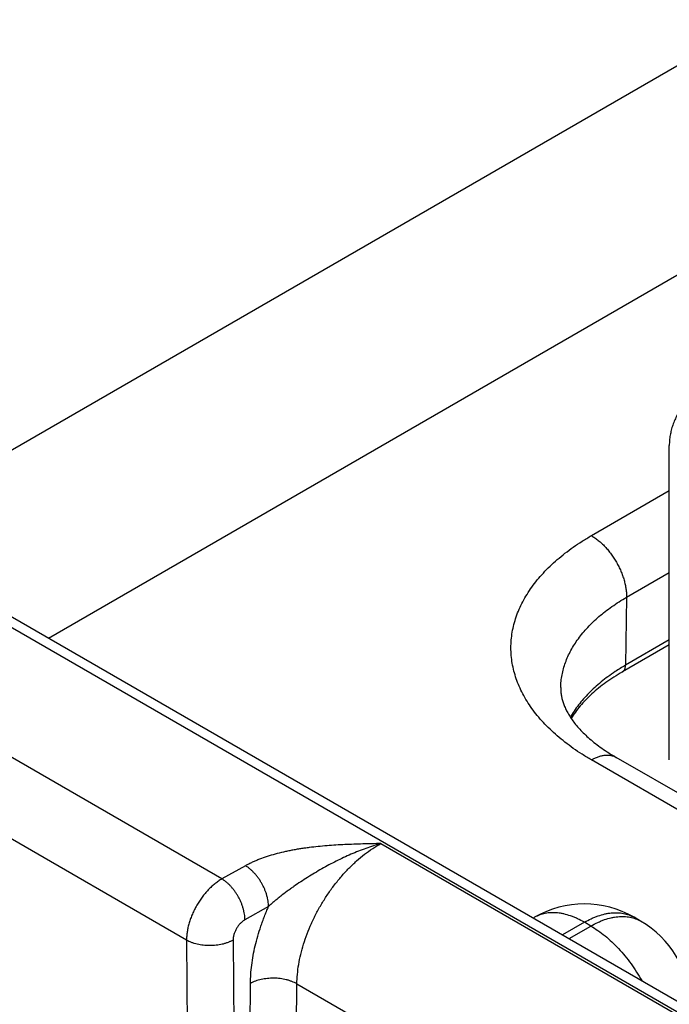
# Model space of a CAD drawing. Header units: inches. Extents: x 0 to 34, y 0 to 22.
# Tile 40 of 69: x 24.618 to 25.01, y 16.258 to 16.852. Entities that reach past the tile are written whole.
import ezdxf

# ---------------------------------------------------------------- set-up
doc = ezdxf.new("R2010")
doc.units = ezdxf.units.IN
doc.header["$LTSCALE"] = 1.87
doc.header["$MEASUREMENT"] = 0
doc.layers.get('0').update_dxf_attribs({"linetype": 'CONTINUOUS'})

msp = doc.modelspace()

# ---------------------------------------------------------------- linework, layer by layer
at = {"color": 7, "linetype": 'CONTINUOUS'}
for p, q in [((23.41624, 17.17688), (26.01147, 15.67842)), ((23.42575, 17.17782), (26.02098, 15.67936)), ((24.52634, 16.54235), (25.56683, 17.14312)), ((24.63567, 16.47922), (25.62197, 17.0487)), ((25.00993, 16.40577), (25.00993, 16.59519)), ((24.96293, 16.54093), (25.00993, 16.56806)), ((24.98414, 16.50376), (25.00993, 16.51865)), ((24.98414, 16.50376), (24.98352, 16.46278)), ((25.00993, 16.47512), (24.98165, 16.45879)), ((25.00993, 16.47804), (24.98352, 16.46278)), ((24.74017, 16.33402), (24.56384, 16.43583)), ((25.08385, 16.33595), (24.96293, 16.40576)), ((25.09885, 16.33744), (24.97793, 16.40725)), ((24.71884, 16.29714), (24.54275, 16.39881)), ((24.83602, 16.35535), (25.2584, 16.11148)), ((24.75439, 16.34195), (24.74017, 16.33402)), ((24.76828, 16.31731), (24.75407, 16.30938)), ((24.92871, 16.31087), (24.92798, 16.31045)), ((24.95871, 16.3079), (24.94555, 16.3003)), ((24.96264, 16.30562), (24.95871, 16.3079)), ((24.99265, 16.3086), (24.98871, 16.31087)), ((24.94949, 16.29803), (24.96264, 16.30562)), ((24.71884, 16.29714), (24.72245, 15.8294)), ((24.74688, 16.29714), (24.75049, 15.82941)), ((24.75401, 15.83144), (24.75737, 16.27105)), ((24.78204, 15.83115), (24.78541, 16.27076)), ((24.78541, 16.27076), (25.19523, 16.03413))]:
    msp.add_line(p, q, dxfattribs=at)
for centre, radius, start, end in [((25.04514, 16.356), 0.12329, 119.98732, 123.37614), ((24.95871, 16.25891), 0.06, 59.99835, 120.0016), ((24.96264, 16.25663), 0.06, 1.73192, 59.9984)]:
    msp.add_arc(centre, radius, start, end, dxfattribs=at)
for points, knots in [([(25.04215, 16.64011), (25.04089, 16.63938), (25.03844, 16.63789), (25.03491, 16.63554), (25.03159, 16.63308), (25.02848, 16.63053), (25.02558, 16.6279), (25.02292, 16.62519), (25.02049, 16.6224), (25.01829, 16.61955), (25.01634, 16.61664), (25.01465, 16.61367), (25.0132, 16.61066), (25.01201, 16.60762), (25.01108, 16.60454), (25.01042, 16.60144), (25.01002, 16.59832), (25.00993, 16.59623), (25.00993, 16.59519)], [0, 0, 0, 0, 0.075234, 0.14856, 0.219957, 0.28942, 0.356963, 0.422622, 0.486452, 0.548535, 0.608975, 0.667902, 0.725471, 0.781862, 0.83728, 0.891946, 0.946102, 1, 1, 1, 1]), ([(24.96293, 16.40576), (24.96104, 16.40686), (24.95735, 16.40909), (24.95204, 16.41264), (24.94704, 16.41634), (24.94235, 16.42017), (24.938, 16.42413), (24.93399, 16.42822), (24.93033, 16.43241), (24.92703, 16.4367), (24.9241, 16.44108), (24.92154, 16.44554), (24.91936, 16.45007), (24.91758, 16.45465), (24.91618, 16.45928), (24.91518, 16.46395), (24.91458, 16.46864), (24.91438, 16.47335), (24.91458, 16.47805), (24.91518, 16.48274), (24.91618, 16.48741), (24.91758, 16.49204), (24.91936, 16.49662), (24.92154, 16.50115), (24.9241, 16.50561), (24.92703, 16.50999), (24.93033, 16.51428), (24.93399, 16.51847), (24.938, 16.52256), (24.94235, 16.52652), (24.94704, 16.53035), (24.95204, 16.53405), (24.95735, 16.5376), (24.96104, 16.53983), (24.96293, 16.54093)], [0, 0, 0, 0, 0.037617, 0.07428, 0.109978, 0.14471, 0.178482, 0.211311, 0.243226, 0.274268, 0.304487, 0.333951, 0.362735, 0.390931, 0.41864, 0.445973, 0.473051, 0.5, 0.526949, 0.554027, 0.58136, 0.609069, 0.637265, 0.666049, 0.695513, 0.725732, 0.756774, 0.788689, 0.821518, 0.85529, 0.890022, 0.92572, 0.962383, 1, 1, 1, 1]), ([(24.96293, 16.54093), (24.96365, 16.54051), (24.96508, 16.5396), (24.96716, 16.53803), (24.9692, 16.53626), (24.97117, 16.53429), (24.97307, 16.53214), (24.97486, 16.52984), (24.97654, 16.52742), (24.97809, 16.52488), (24.97948, 16.52226), (24.98072, 16.51958), (24.98178, 16.51688), (24.98266, 16.51416), (24.98334, 16.51148), (24.98382, 16.50883), (24.9841, 16.50627), (24.98415, 16.50458), (24.98414, 16.50376)], [0, 0, 0, 0, 0.055934, 0.1144, 0.175151, 0.237883, 0.302243, 0.367845, 0.434277, 0.501107, 0.567898, 0.634214, 0.699626, 0.763726, 0.826132, 0.886499, 0.944534, 1, 1, 1, 1]), ([(24.94445, 16.44939), (24.94448, 16.45065), (24.94464, 16.45318), (24.9452, 16.45696), (24.94607, 16.46071), (24.94726, 16.46444), (24.94876, 16.46813), (24.95056, 16.47177), (24.95267, 16.47535), (24.95507, 16.47887), (24.95776, 16.48232), (24.96074, 16.48569), (24.964, 16.48897), (24.96752, 16.49216), (24.97131, 16.49524), (24.97536, 16.49822), (24.97964, 16.50108), (24.98262, 16.50288), (24.98414, 16.50376)], [0, 0, 0, 0, 0.053818, 0.107949, 0.162634, 0.218103, 0.274568, 0.332222, 0.391235, 0.451754, 0.5139, 0.577773, 0.643448, 0.710977, 0.780392, 0.851708, 0.924918, 1, 1, 1, 1]), ([(24.98165, 16.45879), (24.98179, 16.45887), (24.98207, 16.45906), (24.98244, 16.45942), (24.98276, 16.45985), (24.98303, 16.46033), (24.98324, 16.46088), (24.98339, 16.46147), (24.98349, 16.46211), (24.98351, 16.46256), (24.98352, 16.46278)], [0, 0, 0, 0, 0.108527, 0.219013, 0.333245, 0.452714, 0.578548, 0.711496, 0.851951, 1, 1, 1, 1]), ([(24.97731, 16.45896), (24.97582, 16.45797), (24.97292, 16.45596), (24.96878, 16.45277), (24.96493, 16.44947), (24.96136, 16.44606), (24.95811, 16.44255), (24.95516, 16.43895), (24.95253, 16.43527), (24.95097, 16.43273), (24.95025, 16.43145)], [0, 0, 0, 0, 0.137805, 0.271832, 0.402087, 0.528617, 0.651511, 0.770906, 0.88699, 1, 1, 1, 1]), ([(24.98165, 16.45879), (24.97992, 16.45779), (24.97656, 16.45574), (24.97178, 16.45249), (24.96733, 16.44911), (24.96325, 16.44561), (24.95954, 16.44203), (24.9562, 16.43836), (24.95326, 16.43463), (24.95152, 16.43206), (24.95072, 16.43077)], [0, 0, 0, 0, 0.142193, 0.279584, 0.41205, 0.539514, 0.661957, 0.779423, 0.892034, 1, 1, 1, 1]), ([(24.94445, 16.44939), (24.94444, 16.44866), (24.94446, 16.44756), (24.94459, 16.44609), (24.94479, 16.44459), (24.94517, 16.44266), (24.94573, 16.44073), (24.94629, 16.43914), (24.94696, 16.43745), (24.94798, 16.43529), (24.94947, 16.43263), (24.95129, 16.42989), (24.95343, 16.42708), (24.95592, 16.42422), (24.95875, 16.42133), (24.96193, 16.41843), (24.96545, 16.41554), (24.9693, 16.41269), (24.97348, 16.4099), (24.97642, 16.40813), (24.97793, 16.40725)], [0, 0, 0, 0, 0.038951, 0.058652, 0.078609, 0.119768, 0.163251, 0.186083, 0.209742, 0.259785, 0.31382, 0.372152, 0.434971, 0.502371, 0.574364, 0.6509, 0.73188, 0.817168, 0.906602, 1, 1, 1, 1]), ([(24.96293, 16.40576), (24.96361, 16.40615), (24.96496, 16.40686), (24.96702, 16.40771), (24.96904, 16.4083), (24.97101, 16.40863), (24.97261, 16.40868), (24.97383, 16.40859), (24.97471, 16.40845), (24.97557, 16.40825), (24.97639, 16.40799), (24.97718, 16.40766), (24.97769, 16.40739), (24.97793, 16.40725)], [0, 0, 0, 0, 0.148569, 0.289427, 0.422615, 0.548501, 0.667827, 0.72541, 0.781814, 0.837244, 0.891923, 0.946091, 1, 1, 1, 1]), ([(24.83602, 16.35535), (24.83421, 16.35531), (24.83059, 16.35523), (24.82517, 16.35509), (24.81975, 16.35492), (24.81433, 16.3547), (24.80893, 16.35441), (24.80354, 16.35403), (24.79817, 16.35355), (24.79373, 16.35304), (24.7902, 16.35257), (24.78757, 16.35218), (24.78496, 16.35176), (24.78237, 16.35129), (24.7798, 16.35078), (24.77643, 16.35004), (24.7723, 16.34901), (24.76748, 16.34758), (24.76361, 16.3462), (24.76063, 16.34499), (24.75847, 16.34404), (24.7564, 16.34303), (24.75505, 16.34231), (24.75439, 16.34195)], [0, 0, 0, 0, 0.065012, 0.130014, 0.194993, 0.259926, 0.32478, 0.389504, 0.454027, 0.518257, 0.550226, 0.582073, 0.613778, 0.645318, 0.67667, 0.707808, 0.769315, 0.829584, 0.888328, 0.917035, 0.945243, 0.972911, 1, 1, 1, 1]), ([(24.83602, 16.35535), (24.83297, 16.35448), (24.82843, 16.35301), (24.82245, 16.35074), (24.81797, 16.34888), (24.81352, 16.34687), (24.8091, 16.34472), (24.80471, 16.34245), (24.80037, 16.34006), (24.79608, 16.33757), (24.79184, 16.33498), (24.78766, 16.33229), (24.78423, 16.32997), (24.78152, 16.32806), (24.77886, 16.32613), (24.77625, 16.32414), (24.7737, 16.3221), (24.77184, 16.32054), (24.77003, 16.31895), (24.76886, 16.31786), (24.76828, 16.31731)], [0, 0, 0, 0, 0.121355, 0.182864, 0.244854, 0.307266, 0.370038, 0.433101, 0.496388, 0.55983, 0.623357, 0.686893, 0.750351, 0.782016, 0.813612, 0.876499, 0.907729, 0.938758, 0.969537, 1, 1, 1, 1]), ([(24.78541, 16.27076), (24.78542, 16.27267), (24.78563, 16.27658), (24.7864, 16.28251), (24.78764, 16.28858), (24.78934, 16.29475), (24.79148, 16.30095), (24.79404, 16.30712), (24.797, 16.31321), (24.80033, 16.31916), (24.804, 16.32491), (24.80797, 16.3304), (24.81221, 16.33559), (24.81667, 16.34043), (24.82131, 16.34486), (24.82609, 16.34886), (24.83097, 16.35237), (24.83433, 16.35442), (24.83602, 16.35535)], [0, 0, 0, 0, 0.055899, 0.114223, 0.174747, 0.237188, 0.301221, 0.366485, 0.432594, 0.499145, 0.565724, 0.631921, 0.697331, 0.761564, 0.824255, 0.885075, 0.943735, 1, 1, 1, 1]), ([(24.76828, 16.31731), (24.76828, 16.31786), (24.76824, 16.31898), (24.76803, 16.32068), (24.7677, 16.32243), (24.76724, 16.32421), (24.76666, 16.32601), (24.76596, 16.3278), (24.76515, 16.32957), (24.76423, 16.3313), (24.76322, 16.33298), (24.76213, 16.33458), (24.76096, 16.3361), (24.75973, 16.33753), (24.75845, 16.33883), (24.75713, 16.34001), (24.75579, 16.34106), (24.75486, 16.34167), (24.75439, 16.34195)], [0, 0, 0, 0, 0.055931, 0.1144, 0.175155, 0.237889, 0.302248, 0.367844, 0.434267, 0.501087, 0.56787, 0.634179, 0.69959, 0.763693, 0.826107, 0.886487, 0.944531, 1, 1, 1, 1]), ([(24.74017, 16.33402), (24.73982, 16.33382), (24.73911, 16.33339), (24.73769, 16.33246), (24.73594, 16.33116), (24.73391, 16.3294), (24.73193, 16.32745), (24.73003, 16.32533), (24.72823, 16.32306), (24.72655, 16.32065), (24.725, 16.31814), (24.72359, 16.31554), (24.72235, 16.31288), (24.72128, 16.3102), (24.72039, 16.3075), (24.71969, 16.30483), (24.71919, 16.3022), (24.71894, 16.30004), (24.71885, 16.29836), (24.71884, 16.29754), (24.71884, 16.29714)], [0, 0, 0, 0, 0.027687, 0.056023, 0.114526, 0.175278, 0.23798, 0.302288, 0.367821, 0.434173, 0.500922, 0.56764, 0.633896, 0.69927, 0.76336, 0.825791, 0.886224, 0.944367, 0.972511, 1, 1, 1, 1]), ([(24.75407, 16.30938), (24.75407, 16.30993), (24.75402, 16.31105), (24.75382, 16.31276), (24.75349, 16.31451), (24.75303, 16.31629), (24.75244, 16.31808), (24.75174, 16.31987), (24.75093, 16.32164), (24.75002, 16.32337), (24.74901, 16.32505), (24.74792, 16.32666), (24.74675, 16.32818), (24.74552, 16.3296), (24.74424, 16.33091), (24.74292, 16.33209), (24.74157, 16.33313), (24.74064, 16.33374), (24.74018, 16.33402)], [0, 0, 0, 0, 0.055931, 0.1144, 0.175156, 0.237889, 0.302248, 0.367845, 0.434267, 0.501087, 0.56787, 0.634179, 0.69959, 0.763693, 0.826108, 0.886487, 0.944531, 1, 1, 1, 1]), ([(24.75737, 16.27105), (24.75739, 16.27286), (24.75754, 16.27655), (24.75809, 16.28215), (24.75898, 16.28787), (24.7602, 16.2937), (24.76175, 16.29959), (24.7633, 16.3045), (24.76469, 16.30845), (24.76581, 16.31141), (24.76701, 16.31437), (24.76785, 16.31633), (24.76828, 16.31731)], [0, 0, 0, 0, 0.113799, 0.231376, 0.3525, 0.476886, 0.604208, 0.7341, 0.799891, 0.866174, 0.932896, 1, 1, 1, 1]), ([(24.95871, 16.3079), (24.95735, 16.30868), (24.9553, 16.30975), (24.95251, 16.31097), (24.94981, 16.31199), (24.94711, 16.31278), (24.94444, 16.3133), (24.94249, 16.31356), (24.94058, 16.31369), (24.93872, 16.31368), (24.9369, 16.31354), (24.93514, 16.31327), (24.93343, 16.31287), (24.93179, 16.31234), (24.93021, 16.31168), (24.9292, 16.31115), (24.92871, 16.31087)], [0, 0, 0, 0, 0.148542, 0.219948, 0.28942, 0.422584, 0.486421, 0.548509, 0.608954, 0.667885, 0.725458, 0.781853, 0.837273, 0.891942, 0.9461, 1, 1, 1, 1]), ([(24.95871, 16.3079), (24.96006, 16.30868), (24.96212, 16.30975), (24.96491, 16.31097), (24.96761, 16.31199), (24.9703, 16.31278), (24.97298, 16.3133), (24.97493, 16.31356), (24.97683, 16.31369), (24.9787, 16.31368), (24.98051, 16.31354), (24.98227, 16.31327), (24.98398, 16.31287), (24.98563, 16.31234), (24.98721, 16.31168), (24.98822, 16.31115), (24.98871, 16.31087)], [0, 0, 0, 0, 0.148542, 0.219948, 0.28942, 0.422584, 0.486421, 0.548509, 0.608954, 0.667885, 0.725458, 0.781853, 0.837273, 0.891942, 0.9461, 1, 1, 1, 1]), ([(24.75407, 16.30938), (24.75383, 16.30925), (24.75334, 16.30895), (24.75239, 16.30826), (24.75149, 16.30744), (24.75065, 16.30651), (24.75004, 16.30576), (24.74948, 16.30496), (24.74895, 16.30412), (24.74848, 16.30326), (24.74806, 16.30238), (24.7477, 16.30149), (24.7474, 16.30059), (24.74716, 16.2997), (24.74702, 16.29896), (24.74694, 16.29839), (24.7469, 16.29796), (24.74688, 16.29755), (24.74687, 16.29727), (24.74688, 16.29714)], [0, 0, 0, 0, 0.056258, 0.114959, 0.238601, 0.302972, 0.368527, 0.43487, 0.501581, 0.568235, 0.634406, 0.699684, 0.763676, 0.826005, 0.886345, 0.915683, 0.944419, 0.972534, 1, 1, 1, 1]), ([(24.96264, 16.30562), (24.964, 16.3064), (24.96605, 16.30748), (24.96884, 16.3087), (24.97154, 16.30972), (24.97424, 16.3105), (24.97692, 16.31103), (24.97886, 16.31129), (24.98077, 16.31141), (24.98263, 16.31141), (24.98445, 16.31127), (24.98621, 16.311), (24.98792, 16.3106), (24.98956, 16.31007), (24.99115, 16.30941), (24.99215, 16.30888), (24.99265, 16.3086)], [0, 0, 0, 0, 0.148542, 0.219948, 0.28942, 0.422584, 0.486421, 0.548509, 0.608954, 0.667885, 0.725458, 0.781853, 0.837273, 0.891942, 0.9461, 1, 1, 1, 1]), ([(24.96264, 16.30562), (24.96411, 16.30478), (24.96703, 16.30291), (24.97127, 16.29971), (24.97541, 16.29607), (24.97943, 16.29203), (24.98327, 16.28763), (24.9869, 16.28292), (24.99029, 16.27794), (24.99236, 16.27447), (24.99335, 16.27271)], [0, 0, 0, 0, 0.111529, 0.228192, 0.349474, 0.474739, 0.603255, 0.734216, 0.866762, 1, 1, 1, 1]), ([(24.74688, 16.29714), (24.7464, 16.29687), (24.7454, 16.29636), (24.74383, 16.29569), (24.74215, 16.29512), (24.74038, 16.29464), (24.73855, 16.29427), (24.73667, 16.294), (24.73475, 16.29383), (24.73281, 16.29378), (24.73087, 16.29383), (24.72896, 16.294), (24.72708, 16.29427), (24.72526, 16.29464), (24.72351, 16.29512), (24.72185, 16.29569), (24.72029, 16.29636), (24.71931, 16.29687), (24.71884, 16.29714)], [0, 0, 0, 0, 0.056387, 0.115175, 0.17612, 0.238927, 0.30326, 0.36875, 0.435005, 0.501617, 0.568173, 0.634259, 0.699472, 0.763426, 0.825759, 0.886144, 0.9443, 1, 1, 1, 1]), ([(24.78541, 16.27076), (24.78494, 16.27103), (24.78396, 16.27154), (24.7824, 16.27221), (24.78074, 16.27279), (24.77899, 16.27328), (24.77717, 16.27367), (24.77529, 16.27395), (24.77338, 16.27413), (24.77144, 16.2742), (24.76951, 16.27417), (24.76759, 16.27403), (24.7657, 16.27378), (24.76387, 16.27343), (24.7621, 16.27298), (24.76043, 16.27244), (24.75885, 16.2718), (24.75785, 16.27131), (24.75737, 16.27105)], [0, 0, 0, 0, 0.055795, 0.11408, 0.174617, 0.237111, 0.301226, 0.366589, 0.432804, 0.49946, 0.566134, 0.632405, 0.697861, 0.762102, 0.824755, 0.885479, 0.943975, 1, 1, 1, 1])]:
    msp.add_open_spline(points, degree=3, knots=knots, dxfattribs=at)

doc.saveas('drawing.dxf')
